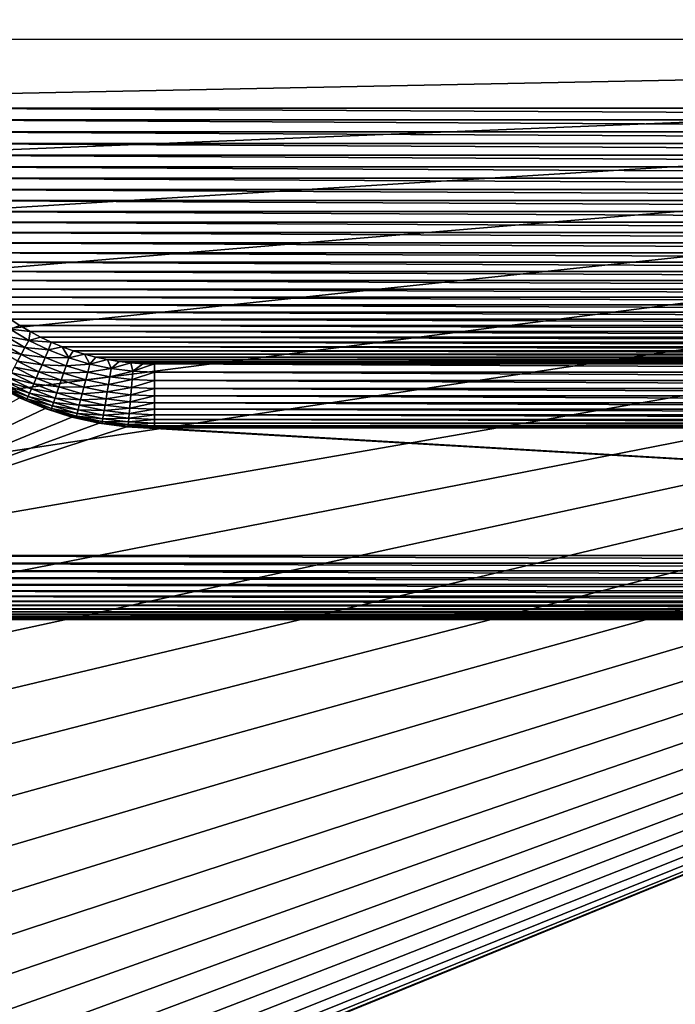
# Model space of a CAD drawing. Extents: x -255 to 255, y -598 to 598.
# Tile 71 of 201: x 163 to 184, y -294 to -264. Entities that reach past the tile are written whole.
import ezdxf

# ---------------------------------------------------------------- set-up
doc = ezdxf.new("R2010")
doc.units = 0
doc.header["$LTSCALE"] = 21.359881
for name, color, linetype in [('1', 7, 'CONTINUOUS'), ('101', 7, 'CONTINUOUS'), ('103', 7, 'CONTINUOUS'), ('106', 7, 'CONTINUOUS'), ('108', 7, 'CONTINUOUS'), ('109', 7, 'CONTINUOUS'), ('135', 7, 'CONTINUOUS'), ('136', 7, 'CONTINUOUS'), ('142', 7, 'CONTINUOUS'), ('2', 7, 'CONTINUOUS')]:
    doc.layers.add(name, color=color, linetype=linetype)

msp = doc.modelspace()

# ---------------------------------------------------------------- linework, layer by layer
at = {"layer": '1', "color": 7, "linetype": 'CONTINUOUS'}
for points in [[(214.258, -363.367), (116.58, -283.398), (152.63, -282.45), (214.258, -363.367)], [(215.024, -364.101), (214.258, -363.367), (152.63, -282.45), (215.024, -364.101)], [(215.725, -364.897), (215.024, -364.101), (152.63, -282.45), (215.725, -364.897)], [(237.8, -282.45), (215.725, -364.897), (152.63, -282.45), (237.8, -282.45)], [(116.58, -285.902), (116.58, -283.398), (213.433, -362.7), (116.58, -285.902)], [(213.433, -362.7), (116.58, -283.398), (214.258, -363.367), (213.433, -362.7)], [(116.42, -288.4), (116.58, -285.902), (213.433, -362.7), (116.42, -288.4)], [(116.099, -290.882), (116.42, -288.4), (213.433, -362.7), (116.099, -290.882)], [(115.621, -293.339), (116.099, -290.882), (213.433, -362.7), (115.621, -293.339)], [(114.986, -295.761), (115.621, -293.339), (213.433, -362.7), (114.986, -295.761)]]:
    msp.add_3dface(points, dxfattribs=at)
at = {"layer": '101', "color": 7, "linetype": 'CONTINUOUS'}
for points in [[(163.484, -275.523, -8), (164.29, -275.857, -8), (154.63, -280.45, -8), (163.484, -275.523, -8)], [(164.29, -275.857, -8), (165.122, -276.119, -8), (154.63, -280.45, -8), (164.29, -275.857, -8)], [(165.122, -276.119, -8), (165.974, -276.308, -8), (154.63, -280.45, -8), (165.122, -276.119, -8)], [(165.974, -276.308, -8), (166.838, -276.422, -8), (154.63, -280.45, -8), (165.974, -276.308, -8)], [(154.63, -280.45, -8), (166.838, -276.422, -8), (235.8, -280.45, -8), (154.63, -280.45, -8)], [(166.838, -276.422, -8), (167.71, -276.46, -8), (235.8, -280.45, -8), (166.838, -276.422, -8)], [(167.71, -276.46, -8), (221.71, -276.46, -8), (235.8, -280.45, -8), (167.71, -276.46, -8)]]:
    msp.add_3dface(points, dxfattribs=at)
at = {"layer": '103', "color": 7, "linetype": 'CONTINUOUS'}
for points in [[(237.8, -282.45), (152.63, -282.45), (237.8, -282.45, -6), (237.8, -282.45)], [(237.8, -282.45, -6), (152.63, -282.45), (152.63, -282.45, -6), (237.8, -282.45, -6)]]:
    msp.add_3dface(points, dxfattribs=at)
at = {"layer": '106', "color": 7, "linetype": 'CONTINUOUS'}
for points in [[(159.71, -266.46, -36), (159.71, -128.46, -36), (229.71, -266.46, -36), (159.71, -266.46, -36)], [(229.71, -266.46, -36), (159.71, -128.46, -36), (229.71, -128.46, -36), (229.71, -266.46, -36)], [(159.719, -266.829, -36), (159.71, -266.46, -36), (229.701, -266.829, -36), (159.719, -266.829, -36)], [(229.701, -266.829, -36), (159.71, -266.46, -36), (229.71, -266.46, -36), (229.701, -266.829, -36)], [(159.744, -267.198, -36), (159.719, -266.829, -36), (229.676, -267.198, -36), (159.744, -267.198, -36)], [(229.676, -267.198, -36), (159.719, -266.829, -36), (229.701, -266.829, -36), (229.676, -267.198, -36)], [(159.787, -267.565, -36), (159.744, -267.198, -36), (229.633, -267.565, -36), (159.787, -267.565, -36)], [(229.633, -267.565, -36), (159.744, -267.198, -36), (229.676, -267.198, -36), (229.633, -267.565, -36)], [(159.846, -267.93, -36), (159.787, -267.565, -36), (229.574, -267.93, -36), (159.846, -267.93, -36)], [(229.574, -267.93, -36), (159.787, -267.565, -36), (229.633, -267.565, -36), (229.574, -267.93, -36)], [(159.922, -268.292, -36), (159.846, -267.93, -36), (229.498, -268.292, -36), (159.922, -268.292, -36)], [(229.498, -268.292, -36), (159.846, -267.93, -36), (229.574, -267.93, -36), (229.498, -268.292, -36)], [(160.015, -268.649, -36), (159.922, -268.292, -36), (229.405, -268.649, -36), (160.015, -268.649, -36)], [(229.405, -268.649, -36), (159.922, -268.292, -36), (229.498, -268.292, -36), (229.405, -268.649, -36)], [(160.125, -269.002, -36), (160.015, -268.649, -36), (229.295, -269.002, -36), (160.125, -269.002, -36)], [(229.295, -269.002, -36), (160.015, -268.649, -36), (229.405, -268.649, -36), (229.295, -269.002, -36)], [(160.25, -269.35, -36), (160.125, -269.002, -36), (229.17, -269.35, -36), (160.25, -269.35, -36)], [(229.17, -269.35, -36), (160.125, -269.002, -36), (229.295, -269.002, -36), (229.17, -269.35, -36)], [(160.392, -269.691, -36), (160.25, -269.35, -36), (229.028, -269.691, -36), (160.392, -269.691, -36)], [(229.028, -269.691, -36), (160.25, -269.35, -36), (229.17, -269.35, -36), (229.028, -269.691, -36)], [(160.549, -270.026, -36), (160.392, -269.691, -36), (228.871, -270.026, -36), (160.549, -270.026, -36)], [(228.871, -270.026, -36), (160.392, -269.691, -36), (229.028, -269.691, -36), (228.871, -270.026, -36)], [(160.721, -270.353, -36), (160.549, -270.026, -36), (228.699, -270.353, -36), (160.721, -270.353, -36)], [(228.699, -270.353, -36), (160.549, -270.026, -36), (228.871, -270.026, -36), (228.699, -270.353, -36)], [(160.908, -270.671, -36), (160.721, -270.353, -36), (228.512, -270.671, -36), (160.908, -270.671, -36)], [(228.512, -270.671, -36), (160.721, -270.353, -36), (228.699, -270.353, -36), (228.512, -270.671, -36)], [(161.11, -270.981, -36), (160.908, -270.671, -36), (228.31, -270.981, -36), (161.11, -270.981, -36)], [(228.31, -270.981, -36), (160.908, -270.671, -36), (228.512, -270.671, -36), (228.31, -270.981, -36)], [(161.326, -271.281, -36), (161.11, -270.981, -36), (228.094, -271.281, -36), (161.326, -271.281, -36)], [(228.094, -271.281, -36), (161.11, -270.981, -36), (228.31, -270.981, -36), (228.094, -271.281, -36)], [(161.555, -271.571, -36), (161.326, -271.281, -36), (227.865, -271.571, -36), (161.555, -271.571, -36)], [(227.865, -271.571, -36), (161.326, -271.281, -36), (228.094, -271.281, -36), (227.865, -271.571, -36)], [(161.798, -271.85, -36), (161.555, -271.571, -36), (227.622, -271.85, -36), (161.798, -271.85, -36)], [(227.622, -271.85, -36), (161.555, -271.571, -36), (227.865, -271.571, -36), (227.622, -271.85, -36)], [(162.053, -272.117, -36), (161.798, -271.85, -36), (227.367, -272.117, -36), (162.053, -272.117, -36)], [(227.367, -272.117, -36), (161.798, -271.85, -36), (227.622, -271.85, -36), (227.367, -272.117, -36)], [(162.32, -272.372, -36), (162.053, -272.117, -36), (227.1, -272.372, -36), (162.32, -272.372, -36)], [(227.1, -272.372, -36), (162.053, -272.117, -36), (227.367, -272.117, -36), (227.1, -272.372, -36)], [(162.599, -272.615, -36), (162.32, -272.372, -36), (226.821, -272.615, -36), (162.599, -272.615, -36)], [(226.821, -272.615, -36), (162.32, -272.372, -36), (227.1, -272.372, -36), (226.821, -272.615, -36)], [(162.889, -272.844, -36), (162.599, -272.615, -36), (226.531, -272.844, -36), (162.889, -272.844, -36)], [(226.531, -272.844, -36), (162.599, -272.615, -36), (226.821, -272.615, -36), (226.531, -272.844, -36)], [(163.189, -273.06, -36), (162.889, -272.844, -36), (226.231, -273.06, -36), (163.189, -273.06, -36)], [(226.231, -273.06, -36), (162.889, -272.844, -36), (226.531, -272.844, -36), (226.231, -273.06, -36)], [(163.499, -273.262, -36), (163.189, -273.06, -36), (225.921, -273.262, -36), (163.499, -273.262, -36)], [(225.921, -273.262, -36), (163.189, -273.06, -36), (226.231, -273.06, -36), (225.921, -273.262, -36)], [(163.817, -273.449, -36), (163.499, -273.262, -36), (225.603, -273.449, -36), (163.817, -273.449, -36)], [(225.603, -273.449, -36), (163.499, -273.262, -36), (225.921, -273.262, -36), (225.603, -273.449, -36)], [(164.144, -273.621, -36), (163.817, -273.449, -36), (225.276, -273.621, -36), (164.144, -273.621, -36)], [(225.276, -273.621, -36), (163.817, -273.449, -36), (225.603, -273.449, -36), (225.276, -273.621, -36)], [(164.479, -273.778, -36), (164.144, -273.621, -36), (224.941, -273.778, -36), (164.479, -273.778, -36)], [(224.941, -273.778, -36), (164.144, -273.621, -36), (225.276, -273.621, -36), (224.941, -273.778, -36)], [(164.82, -273.92, -36), (164.479, -273.778, -36), (224.6, -273.92, -36), (164.82, -273.92, -36)], [(224.6, -273.92, -36), (164.479, -273.778, -36), (224.941, -273.778, -36), (224.6, -273.92, -36)], [(165.168, -274.045, -36), (164.82, -273.92, -36), (224.252, -274.045, -36), (165.168, -274.045, -36)], [(224.252, -274.045, -36), (164.82, -273.92, -36), (224.6, -273.92, -36), (224.252, -274.045, -36)], [(165.521, -274.155, -36), (165.168, -274.045, -36), (223.899, -274.155, -36), (165.521, -274.155, -36)], [(223.899, -274.155, -36), (165.168, -274.045, -36), (224.252, -274.045, -36), (223.899, -274.155, -36)], [(165.878, -274.248, -36), (165.521, -274.155, -36), (223.542, -274.248, -36), (165.878, -274.248, -36)], [(223.542, -274.248, -36), (165.521, -274.155, -36), (223.899, -274.155, -36), (223.542, -274.248, -36)], [(166.24, -274.324, -36), (165.878, -274.248, -36), (223.18, -274.324, -36), (166.24, -274.324, -36)], [(223.18, -274.324, -36), (165.878, -274.248, -36), (223.542, -274.248, -36), (223.18, -274.324, -36)], [(166.605, -274.383, -36), (166.24, -274.324, -36), (222.815, -274.383, -36), (166.605, -274.383, -36)], [(222.815, -274.383, -36), (166.24, -274.324, -36), (223.18, -274.324, -36), (222.815, -274.383, -36)], [(166.972, -274.426, -36), (166.605, -274.383, -36), (222.448, -274.426, -36), (166.972, -274.426, -36)], [(222.448, -274.426, -36), (166.605, -274.383, -36), (222.815, -274.383, -36), (222.448, -274.426, -36)], [(167.341, -274.451, -36), (166.972, -274.426, -36), (222.079, -274.451, -36), (167.341, -274.451, -36)], [(222.079, -274.451, -36), (166.972, -274.426, -36), (222.448, -274.426, -36), (222.079, -274.451, -36)], [(167.71, -274.46, -36), (167.341, -274.451, -36), (221.71, -274.46, -36), (167.71, -274.46, -36)], [(221.71, -274.46, -36), (167.341, -274.451, -36), (222.079, -274.451, -36), (221.71, -274.46, -36)]]:
    msp.add_3dface(points, dxfattribs=at)
at = {"layer": '108', "color": 7, "linetype": 'CONTINUOUS'}
for points in [[(221.71, -276.46, -8), (167.71, -276.46, -8), (221.71, -276.46, -34), (221.71, -276.46, -8)], [(221.71, -276.46, -34), (167.71, -276.46, -8), (167.71, -276.46, -34), (221.71, -276.46, -34)]]:
    msp.add_3dface(points, dxfattribs=at)
at = {"layer": '109', "color": 7, "linetype": 'CONTINUOUS'}
for points in [[(164.29, -275.857, -8), (163.484, -275.523, -8), (164.29, -275.857, -34), (164.29, -275.857, -8)], [(164.29, -275.857, -34), (163.484, -275.523, -8), (163.484, -275.523, -34), (164.29, -275.857, -34)], [(165.122, -276.119, -8), (164.29, -275.857, -8), (165.122, -276.119, -34), (165.122, -276.119, -8)], [(165.122, -276.119, -34), (164.29, -275.857, -8), (164.29, -275.857, -34), (165.122, -276.119, -34)], [(165.974, -276.308, -8), (165.122, -276.119, -8), (165.974, -276.308, -34), (165.974, -276.308, -8)], [(165.974, -276.308, -34), (165.122, -276.119, -8), (165.122, -276.119, -34), (165.974, -276.308, -34)], [(166.838, -276.422, -8), (165.974, -276.308, -8), (166.838, -276.422, -34), (166.838, -276.422, -8)], [(166.838, -276.422, -34), (165.974, -276.308, -8), (165.974, -276.308, -34), (166.838, -276.422, -34)], [(167.71, -276.46, -8), (166.838, -276.422, -8), (167.71, -276.46, -34), (167.71, -276.46, -8)], [(167.71, -276.46, -34), (166.838, -276.422, -8), (166.838, -276.422, -34), (167.71, -276.46, -34)]]:
    msp.add_3dface(points, dxfattribs=at)
at = {"layer": '135', "color": 7, "linetype": 'CONTINUOUS'}
for points in [[(163.189, -273.06, -36), (163.499, -273.262, -36), (163.193, -273.374, -35.983), (163.189, -273.06, -36)], [(163.193, -273.374, -35.983), (163.779, -273.723, -35.983), (163.053, -273.589, -35.932), (163.193, -273.374, -35.983)], [(163.499, -273.262, -36), (163.817, -273.449, -36), (163.193, -273.374, -35.983), (163.499, -273.262, -36)], [(163.193, -273.374, -35.983), (163.817, -273.449, -36), (163.779, -273.723, -35.983), (163.193, -273.374, -35.983)], [(163.053, -273.589, -35.932), (163.657, -273.949, -35.932), (162.917, -273.796, -35.849), (163.053, -273.589, -35.932)], [(163.053, -273.589, -35.932), (163.779, -273.723, -35.983), (163.657, -273.949, -35.932), (163.053, -273.589, -35.932)], [(163.779, -273.723, -35.983), (164.393, -274.023, -35.983), (163.657, -273.949, -35.932), (163.779, -273.723, -35.983)], [(163.817, -273.449, -36), (164.144, -273.621, -36), (163.779, -273.723, -35.983), (163.817, -273.449, -36)], [(164.144, -273.621, -36), (164.479, -273.778, -36), (163.779, -273.723, -35.983), (164.144, -273.621, -36)], [(163.779, -273.723, -35.983), (164.479, -273.778, -36), (164.393, -274.023, -35.983), (163.779, -273.723, -35.983)], [(162.917, -273.796, -35.849), (163.539, -274.167, -35.849), (162.788, -273.993, -35.733), (162.917, -273.796, -35.849)], [(162.788, -273.993, -35.733), (163.539, -274.167, -35.849), (163.427, -274.374, -35.733), (162.788, -273.993, -35.733)], [(162.917, -273.796, -35.849), (163.657, -273.949, -35.932), (163.539, -274.167, -35.849), (162.917, -273.796, -35.849)], [(163.657, -273.949, -35.932), (164.289, -274.258, -35.932), (163.539, -274.167, -35.849), (163.657, -273.949, -35.932)], [(163.657, -273.949, -35.932), (164.393, -274.023, -35.983), (164.289, -274.258, -35.932), (163.657, -273.949, -35.932)], [(164.393, -274.023, -35.983), (165.028, -274.271, -35.983), (164.289, -274.258, -35.932), (164.393, -274.023, -35.983)], [(164.479, -273.778, -36), (164.82, -273.92, -36), (164.393, -274.023, -35.983), (164.479, -273.778, -36)], [(164.393, -274.023, -35.983), (164.82, -273.92, -36), (165.028, -274.271, -35.983), (164.393, -274.023, -35.983)], [(164.82, -273.92, -36), (165.168, -274.045, -36), (165.028, -274.271, -35.983), (164.82, -273.92, -36)], [(165.168, -274.045, -36), (165.521, -274.155, -36), (165.028, -274.271, -35.983), (165.168, -274.045, -36)], [(163.539, -274.167, -35.849), (164.19, -274.485, -35.849), (163.427, -274.374, -35.733), (163.539, -274.167, -35.849)], [(163.539, -274.167, -35.849), (164.289, -274.258, -35.932), (164.19, -274.485, -35.849), (163.539, -274.167, -35.849)], [(164.289, -274.258, -35.932), (164.945, -274.514, -35.932), (164.19, -274.485, -35.849), (164.289, -274.258, -35.932)], [(164.289, -274.258, -35.932), (165.028, -274.271, -35.983), (164.945, -274.514, -35.932), (164.289, -274.258, -35.932)], [(165.028, -274.271, -35.983), (165.683, -274.466, -35.983), (164.945, -274.514, -35.932), (165.028, -274.271, -35.983)], [(165.028, -274.271, -35.983), (165.521, -274.155, -36), (165.683, -274.466, -35.983), (165.028, -274.271, -35.983)], [(165.521, -274.155, -36), (165.878, -274.248, -36), (165.683, -274.466, -35.983), (165.521, -274.155, -36)], [(165.878, -274.248, -36), (166.24, -274.324, -36), (165.683, -274.466, -35.983), (165.878, -274.248, -36)], [(165.683, -274.466, -35.983), (166.24, -274.324, -36), (166.351, -274.606, -35.983), (165.683, -274.466, -35.983)], [(166.24, -274.324, -36), (166.605, -274.383, -36), (166.351, -274.606, -35.983), (166.24, -274.324, -36)], [(163.324, -274.565, -35.588), (164.008, -274.9, -35.588), (163.23, -274.739, -35.415), (163.324, -274.565, -35.588)], [(163.427, -274.374, -35.733), (164.095, -274.701, -35.733), (163.324, -274.565, -35.588), (163.427, -274.374, -35.733)], [(163.324, -274.565, -35.588), (164.095, -274.701, -35.733), (164.008, -274.9, -35.588), (163.324, -274.565, -35.588)], [(163.427, -274.374, -35.733), (164.19, -274.485, -35.849), (164.095, -274.701, -35.733), (163.427, -274.374, -35.733)], [(164.19, -274.485, -35.849), (164.865, -274.749, -35.849), (164.095, -274.701, -35.733), (164.19, -274.485, -35.849)], [(164.19, -274.485, -35.849), (164.945, -274.514, -35.932), (164.865, -274.749, -35.849), (164.19, -274.485, -35.849)], [(164.945, -274.514, -35.932), (165.62, -274.715, -35.932), (164.865, -274.749, -35.849), (164.945, -274.514, -35.932)], [(164.945, -274.514, -35.932), (165.683, -274.466, -35.983), (165.62, -274.715, -35.932), (164.945, -274.514, -35.932)], [(165.683, -274.466, -35.983), (166.351, -274.606, -35.983), (165.62, -274.715, -35.932), (165.683, -274.466, -35.983)], [(165.62, -274.715, -35.932), (166.351, -274.606, -35.983), (166.308, -274.859, -35.932), (165.62, -274.715, -35.932)], [(166.351, -274.606, -35.983), (167.028, -274.69, -35.983), (166.308, -274.859, -35.932), (166.351, -274.606, -35.983)], [(166.605, -274.383, -36), (166.972, -274.426, -36), (166.351, -274.606, -35.983), (166.605, -274.383, -36)], [(166.351, -274.606, -35.983), (166.972, -274.426, -36), (167.028, -274.69, -35.983), (166.351, -274.606, -35.983)], [(166.972, -274.426, -36), (167.341, -274.451, -36), (167.028, -274.69, -35.983), (166.972, -274.426, -36)], [(167.341, -274.451, -36), (167.71, -274.46, -36), (167.028, -274.69, -35.983), (167.341, -274.451, -36)], [(167.71, -274.46, -36), (167.71, -274.718, -35.983), (167.028, -274.69, -35.983), (167.71, -274.46, -36)], [(163.148, -274.891, -35.218), (163.859, -275.239, -35.218), (163.078, -275.019, -35.001), (163.148, -274.891, -35.218)], [(163.23, -274.739, -35.415), (163.929, -275.08, -35.415), (163.148, -274.891, -35.218), (163.23, -274.739, -35.415)], [(163.148, -274.891, -35.218), (163.929, -275.08, -35.415), (163.859, -275.239, -35.218), (163.148, -274.891, -35.218)], [(163.23, -274.739, -35.415), (164.008, -274.9, -35.588), (163.929, -275.08, -35.415), (163.23, -274.739, -35.415)], [(164.008, -274.9, -35.588), (164.717, -275.177, -35.588), (163.929, -275.08, -35.415), (164.008, -274.9, -35.588)], [(164.095, -274.701, -35.733), (164.788, -274.971, -35.733), (164.008, -274.9, -35.588), (164.095, -274.701, -35.733)], [(164.008, -274.9, -35.588), (164.788, -274.971, -35.733), (164.717, -275.177, -35.588), (164.008, -274.9, -35.588)], [(164.095, -274.701, -35.733), (164.865, -274.749, -35.849), (164.788, -274.971, -35.733), (164.095, -274.701, -35.733)], [(164.788, -274.971, -35.733), (165.501, -275.183, -35.733), (164.717, -275.177, -35.588), (164.788, -274.971, -35.733)], [(164.865, -274.749, -35.849), (165.559, -274.955, -35.849), (164.788, -274.971, -35.733), (164.865, -274.749, -35.849)], [(164.788, -274.971, -35.733), (165.559, -274.955, -35.849), (165.501, -275.183, -35.733), (164.788, -274.971, -35.733)], [(164.865, -274.749, -35.849), (165.62, -274.715, -35.932), (165.559, -274.955, -35.849), (164.865, -274.749, -35.849)], [(165.559, -274.955, -35.849), (166.268, -275.104, -35.849), (165.501, -275.183, -35.733), (165.559, -274.955, -35.849)], [(165.62, -274.715, -35.932), (166.308, -274.859, -35.932), (165.559, -274.955, -35.849), (165.62, -274.715, -35.932)], [(165.559, -274.955, -35.849), (166.308, -274.859, -35.932), (166.268, -275.104, -35.849), (165.559, -274.955, -35.849)], [(166.308, -274.859, -35.932), (167.007, -274.946, -35.932), (166.268, -275.104, -35.849), (166.308, -274.859, -35.932)], [(166.268, -275.104, -35.849), (167.007, -274.946, -35.932), (166.986, -275.193, -35.849), (166.268, -275.104, -35.849)], [(166.308, -274.859, -35.932), (167.028, -274.69, -35.983), (167.007, -274.946, -35.932), (166.308, -274.859, -35.932)], [(167.007, -274.946, -35.932), (167.71, -274.975, -35.932), (166.986, -275.193, -35.849), (167.007, -274.946, -35.932)], [(167.71, -274.975, -35.932), (167.71, -275.223, -35.849), (166.986, -275.193, -35.849), (167.71, -274.975, -35.932)], [(167.028, -274.69, -35.983), (167.71, -274.718, -35.983), (167.007, -274.946, -35.932), (167.028, -274.69, -35.983)], [(167.71, -274.718, -35.983), (167.71, -274.721, -35.983), (167.007, -274.946, -35.932), (167.71, -274.718, -35.983)], [(167.71, -274.721, -35.983), (167.71, -274.975, -35.932), (167.007, -274.946, -35.932), (167.71, -274.721, -35.983)], [(162.983, -275.195, -34.518), (163.72, -275.555, -34.518), (162.959, -275.24, -34.261), (162.983, -275.195, -34.518)], [(163.484, -275.523, -34), (162.959, -275.24, -34.261), (163.7, -275.602, -34.261), (163.484, -275.523, -34)], [(162.959, -275.24, -34.261), (163.72, -275.555, -34.518), (163.7, -275.602, -34.261), (162.959, -275.24, -34.261)], [(163.023, -275.121, -34.766), (163.754, -275.478, -34.766), (162.983, -275.195, -34.518), (163.023, -275.121, -34.766)], [(162.983, -275.195, -34.518), (163.754, -275.478, -34.766), (163.72, -275.555, -34.518), (162.983, -275.195, -34.518)], [(163.078, -275.019, -35.001), (163.801, -275.372, -35.001), (163.023, -275.121, -34.766), (163.078, -275.019, -35.001)], [(163.023, -275.121, -34.766), (163.801, -275.372, -35.001), (163.754, -275.478, -34.766), (163.023, -275.121, -34.766)], [(163.078, -275.019, -35.001), (163.859, -275.239, -35.218), (163.801, -275.372, -35.001), (163.078, -275.019, -35.001)], [(163.859, -275.239, -35.218), (164.597, -275.527, -35.218), (163.801, -275.372, -35.001), (163.859, -275.239, -35.218)], [(163.929, -275.08, -35.415), (164.654, -275.363, -35.415), (163.859, -275.239, -35.218), (163.929, -275.08, -35.415)], [(163.859, -275.239, -35.218), (164.654, -275.363, -35.415), (164.597, -275.527, -35.218), (163.859, -275.239, -35.218)], [(163.929, -275.08, -35.415), (164.717, -275.177, -35.588), (164.654, -275.363, -35.415), (163.929, -275.08, -35.415)], [(164.717, -275.177, -35.588), (165.448, -275.394, -35.588), (164.654, -275.363, -35.415), (164.717, -275.177, -35.588)], [(164.717, -275.177, -35.588), (165.501, -275.183, -35.733), (165.448, -275.394, -35.588), (164.717, -275.177, -35.588)], [(165.501, -275.183, -35.733), (166.229, -275.336, -35.733), (165.448, -275.394, -35.588), (165.501, -275.183, -35.733)], [(165.501, -275.183, -35.733), (166.268, -275.104, -35.849), (166.229, -275.336, -35.733), (165.501, -275.183, -35.733)], [(166.268, -275.104, -35.849), (166.986, -275.193, -35.849), (166.229, -275.336, -35.733), (166.268, -275.104, -35.849)], [(166.229, -275.336, -35.733), (166.986, -275.193, -35.849), (166.967, -275.428, -35.733), (166.229, -275.336, -35.733)], [(166.986, -275.193, -35.849), (167.71, -275.223, -35.849), (166.967, -275.428, -35.733), (166.986, -275.193, -35.849)], [(167.71, -275.223, -35.849), (167.71, -275.458, -35.733), (166.967, -275.428, -35.733), (167.71, -275.223, -35.849)], [(164.29, -275.857, -34), (163.484, -275.523, -34), (163.7, -275.602, -34.261), (164.29, -275.857, -34)], [(163.72, -275.555, -34.518), (164.485, -275.854, -34.518), (163.7, -275.602, -34.261), (163.72, -275.555, -34.518)], [(163.754, -275.478, -34.766), (164.513, -275.774, -34.766), (163.72, -275.555, -34.518), (163.754, -275.478, -34.766)], [(163.72, -275.555, -34.518), (164.513, -275.774, -34.766), (164.485, -275.854, -34.518), (163.72, -275.555, -34.518)], [(163.801, -275.372, -35.001), (164.55, -275.664, -35.001), (163.754, -275.478, -34.766), (163.801, -275.372, -35.001)], [(163.754, -275.478, -34.766), (164.55, -275.664, -35.001), (164.513, -275.774, -34.766), (163.754, -275.478, -34.766)], [(163.801, -275.372, -35.001), (164.597, -275.527, -35.218), (164.55, -275.664, -35.001), (163.801, -275.372, -35.001)], [(164.597, -275.527, -35.218), (165.357, -275.753, -35.218), (164.55, -275.664, -35.001), (164.597, -275.527, -35.218)], [(164.654, -275.363, -35.415), (165.399, -275.585, -35.415), (164.597, -275.527, -35.218), (164.654, -275.363, -35.415)], [(164.597, -275.527, -35.218), (165.399, -275.585, -35.415), (165.357, -275.753, -35.218), (164.597, -275.527, -35.218)], [(164.654, -275.363, -35.415), (165.448, -275.394, -35.588), (165.399, -275.585, -35.415), (164.654, -275.363, -35.415)], [(165.399, -275.585, -35.415), (166.161, -275.745, -35.415), (165.357, -275.753, -35.218), (165.399, -275.585, -35.415)], [(165.448, -275.394, -35.588), (166.193, -275.551, -35.588), (165.399, -275.585, -35.415), (165.448, -275.394, -35.588)], [(165.399, -275.585, -35.415), (166.193, -275.551, -35.588), (166.161, -275.745, -35.415), (165.399, -275.585, -35.415)], [(165.448, -275.394, -35.588), (166.229, -275.336, -35.733), (166.193, -275.551, -35.588), (165.448, -275.394, -35.588)], [(166.193, -275.551, -35.588), (166.949, -275.645, -35.588), (166.161, -275.745, -35.415), (166.193, -275.551, -35.588)], [(166.229, -275.336, -35.733), (166.967, -275.428, -35.733), (166.193, -275.551, -35.588), (166.229, -275.336, -35.733)], [(166.193, -275.551, -35.588), (166.967, -275.428, -35.733), (166.949, -275.645, -35.588), (166.193, -275.551, -35.588)], [(166.967, -275.428, -35.733), (167.71, -275.458, -35.733), (166.949, -275.645, -35.588), (166.967, -275.428, -35.733)], [(167.71, -275.458, -35.733), (167.71, -275.676, -35.588), (166.949, -275.645, -35.588), (167.71, -275.458, -35.733)], [(164.29, -275.857, -34), (163.7, -275.602, -34.261), (164.469, -275.902, -34.261), (164.29, -275.857, -34)], [(163.7, -275.602, -34.261), (164.485, -275.854, -34.518), (164.469, -275.902, -34.261), (163.7, -275.602, -34.261)], [(165.122, -276.119, -34), (164.29, -275.857, -34), (164.469, -275.902, -34.261), (165.122, -276.119, -34)], [(164.485, -275.854, -34.518), (165.272, -276.088, -34.518), (164.469, -275.902, -34.261), (164.485, -275.854, -34.518)], [(164.513, -275.774, -34.766), (165.293, -276.006, -34.766), (164.485, -275.854, -34.518), (164.513, -275.774, -34.766)], [(164.485, -275.854, -34.518), (165.293, -276.006, -34.766), (165.272, -276.088, -34.518), (164.485, -275.854, -34.518)], [(164.55, -275.664, -35.001), (165.321, -275.894, -35.001), (164.513, -275.774, -34.766), (164.55, -275.664, -35.001)], [(164.513, -275.774, -34.766), (165.321, -275.894, -35.001), (165.293, -276.006, -34.766), (164.513, -275.774, -34.766)], [(164.55, -275.664, -35.001), (165.357, -275.753, -35.218), (165.321, -275.894, -35.001), (164.55, -275.664, -35.001)], [(165.321, -275.894, -35.001), (166.108, -276.059, -35.001), (165.293, -276.006, -34.766), (165.321, -275.894, -35.001)], [(165.357, -275.753, -35.218), (166.132, -275.915, -35.218), (165.321, -275.894, -35.001), (165.357, -275.753, -35.218)], [(165.321, -275.894, -35.001), (166.132, -275.915, -35.218), (166.108, -276.059, -35.001), (165.321, -275.894, -35.001)], [(165.357, -275.753, -35.218), (166.161, -275.745, -35.415), (166.132, -275.915, -35.218), (165.357, -275.753, -35.218)], [(166.161, -275.745, -35.415), (166.933, -275.841, -35.415), (166.132, -275.915, -35.218), (166.161, -275.745, -35.415)], [(166.132, -275.915, -35.218), (166.933, -275.841, -35.415), (166.918, -276.013, -35.218), (166.132, -275.915, -35.218)], [(166.161, -275.745, -35.415), (166.949, -275.645, -35.588), (166.933, -275.841, -35.415), (166.161, -275.745, -35.415)], [(166.933, -275.841, -35.415), (167.71, -275.873, -35.415), (166.918, -276.013, -35.218), (166.933, -275.841, -35.415)], [(167.71, -275.873, -35.415), (167.71, -276.046, -35.218), (166.918, -276.013, -35.218), (167.71, -275.873, -35.415)], [(166.949, -275.645, -35.588), (167.71, -275.676, -35.588), (166.933, -275.841, -35.415), (166.949, -275.645, -35.588)], [(167.71, -275.676, -35.588), (167.71, -275.873, -35.415), (166.933, -275.841, -35.415), (167.71, -275.676, -35.588)], [(165.122, -276.119, -34), (164.469, -275.902, -34.261), (165.259, -276.137, -34.261), (165.122, -276.119, -34)], [(164.469, -275.902, -34.261), (165.272, -276.088, -34.518), (165.259, -276.137, -34.261), (164.469, -275.902, -34.261)], [(165.974, -276.308, -34), (165.122, -276.119, -34), (165.259, -276.137, -34.261), (165.974, -276.308, -34)], [(165.272, -276.088, -34.518), (166.075, -276.256, -34.518), (165.259, -276.137, -34.261), (165.272, -276.088, -34.518)], [(165.974, -276.308, -34), (165.259, -276.137, -34.261), (166.067, -276.307, -34.261), (165.974, -276.308, -34)], [(165.259, -276.137, -34.261), (166.075, -276.256, -34.518), (166.067, -276.307, -34.261), (165.259, -276.137, -34.261)], [(165.293, -276.006, -34.766), (166.089, -276.173, -34.766), (165.272, -276.088, -34.518), (165.293, -276.006, -34.766)], [(165.272, -276.088, -34.518), (166.089, -276.173, -34.766), (166.075, -276.256, -34.518), (165.272, -276.088, -34.518)], [(165.293, -276.006, -34.766), (166.108, -276.059, -35.001), (166.089, -276.173, -34.766), (165.293, -276.006, -34.766)], [(166.089, -276.173, -34.766), (166.897, -276.274, -34.766), (166.075, -276.256, -34.518), (166.089, -276.173, -34.766)], [(166.108, -276.059, -35.001), (166.906, -276.158, -35.001), (166.089, -276.173, -34.766), (166.108, -276.059, -35.001)], [(166.089, -276.173, -34.766), (166.906, -276.158, -35.001), (166.897, -276.274, -34.766), (166.089, -276.173, -34.766)], [(166.132, -275.915, -35.218), (166.918, -276.013, -35.218), (166.108, -276.059, -35.001), (166.132, -275.915, -35.218)], [(166.108, -276.059, -35.001), (166.918, -276.013, -35.218), (166.906, -276.158, -35.001), (166.108, -276.059, -35.001)], [(166.906, -276.158, -35.001), (167.71, -276.192, -35.001), (166.897, -276.274, -34.766), (166.906, -276.158, -35.001)], [(167.71, -276.192, -35.001), (167.71, -276.308, -34.766), (166.897, -276.274, -34.766), (167.71, -276.192, -35.001)], [(166.918, -276.013, -35.218), (167.71, -276.046, -35.218), (166.906, -276.158, -35.001), (166.918, -276.013, -35.218)], [(167.71, -276.046, -35.218), (167.71, -276.192, -35.001), (166.906, -276.158, -35.001), (167.71, -276.046, -35.218)], [(166.838, -276.422, -34), (165.974, -276.308, -34), (166.067, -276.307, -34.261), (166.838, -276.422, -34)], [(166.075, -276.256, -34.518), (166.89, -276.358, -34.518), (166.067, -276.307, -34.261), (166.075, -276.256, -34.518)], [(166.838, -276.422, -34), (166.067, -276.307, -34.261), (166.886, -276.409, -34.261), (166.838, -276.422, -34)], [(166.067, -276.307, -34.261), (166.89, -276.358, -34.518), (166.886, -276.409, -34.261), (166.067, -276.307, -34.261)], [(166.075, -276.256, -34.518), (166.897, -276.274, -34.766), (166.89, -276.358, -34.518), (166.075, -276.256, -34.518)], [(167.71, -276.443, -34.261), (166.838, -276.422, -34), (166.886, -276.409, -34.261), (167.71, -276.443, -34.261)], [(167.71, -276.46, -34), (166.838, -276.422, -34), (167.71, -276.443, -34.261), (167.71, -276.46, -34)], [(166.89, -276.358, -34.518), (167.71, -276.392, -34.518), (166.886, -276.409, -34.261), (166.89, -276.358, -34.518)], [(167.71, -276.392, -34.518), (167.71, -276.443, -34.261), (166.886, -276.409, -34.261), (167.71, -276.392, -34.518)], [(166.897, -276.274, -34.766), (167.71, -276.308, -34.766), (166.89, -276.358, -34.518), (166.897, -276.274, -34.766)], [(167.71, -276.308, -34.766), (167.71, -276.392, -34.518), (166.89, -276.358, -34.518), (167.71, -276.308, -34.766)]]:
    msp.add_3dface(points, dxfattribs=at)
at = {"layer": '136', "color": 7, "linetype": 'CONTINUOUS'}
for points in [[(167.71, -274.46, -36), (221.71, -274.46, -36), (221.71, -274.718, -35.983), (167.71, -274.46, -36)], [(167.71, -274.46, -36), (221.71, -274.718, -35.983), (167.71, -274.718, -35.983), (167.71, -274.46, -36)], [(221.71, -274.718, -35.983), (221.71, -274.975, -35.932), (167.71, -274.718, -35.983), (221.71, -274.718, -35.983)], [(167.71, -274.718, -35.983), (221.71, -274.975, -35.932), (167.71, -274.721, -35.983), (167.71, -274.718, -35.983)], [(167.71, -274.721, -35.983), (221.71, -274.975, -35.932), (167.71, -274.975, -35.932), (167.71, -274.721, -35.983)], [(221.71, -274.975, -35.932), (221.71, -275.223, -35.849), (167.71, -274.975, -35.932), (221.71, -274.975, -35.932)], [(167.71, -274.975, -35.932), (221.71, -275.223, -35.849), (167.71, -275.223, -35.849), (167.71, -274.975, -35.932)], [(221.71, -275.223, -35.849), (221.71, -275.458, -35.733), (167.71, -275.223, -35.849), (221.71, -275.223, -35.849)], [(167.71, -275.223, -35.849), (221.71, -275.458, -35.733), (167.71, -275.458, -35.733), (167.71, -275.223, -35.849)], [(221.71, -275.458, -35.733), (221.71, -275.676, -35.588), (167.71, -275.458, -35.733), (221.71, -275.458, -35.733)], [(167.71, -275.458, -35.733), (221.71, -275.676, -35.588), (167.71, -275.676, -35.588), (167.71, -275.458, -35.733)], [(221.71, -275.676, -35.588), (221.71, -275.873, -35.415), (167.71, -275.676, -35.588), (221.71, -275.676, -35.588)], [(167.71, -275.676, -35.588), (221.71, -275.873, -35.415), (167.71, -275.873, -35.415), (167.71, -275.676, -35.588)], [(221.71, -275.873, -35.415), (221.71, -276.046, -35.218), (167.71, -275.873, -35.415), (221.71, -275.873, -35.415)], [(167.71, -275.873, -35.415), (221.71, -276.046, -35.218), (167.71, -276.046, -35.218), (167.71, -275.873, -35.415)], [(221.71, -276.046, -35.218), (221.71, -276.192, -35.001), (167.71, -276.046, -35.218), (221.71, -276.046, -35.218)], [(167.71, -276.046, -35.218), (221.71, -276.192, -35.001), (167.71, -276.192, -35.001), (167.71, -276.046, -35.218)], [(221.71, -276.192, -35.001), (221.71, -276.308, -34.766), (167.71, -276.192, -35.001), (221.71, -276.192, -35.001)], [(167.71, -276.192, -35.001), (221.71, -276.308, -34.766), (167.71, -276.308, -34.766), (167.71, -276.192, -35.001)], [(221.71, -276.308, -34.766), (221.71, -276.392, -34.518), (167.71, -276.308, -34.766), (221.71, -276.308, -34.766)], [(167.71, -276.308, -34.766), (221.71, -276.392, -34.518), (167.71, -276.392, -34.518), (167.71, -276.308, -34.766)], [(221.71, -276.392, -34.518), (221.71, -276.443, -34.261), (167.71, -276.392, -34.518), (221.71, -276.392, -34.518)], [(167.71, -276.392, -34.518), (221.71, -276.443, -34.261), (167.71, -276.443, -34.261), (167.71, -276.392, -34.518)], [(221.71, -276.46, -34), (167.71, -276.46, -34), (167.71, -276.443, -34.261), (221.71, -276.46, -34)], [(221.71, -276.443, -34.261), (221.71, -276.46, -34), (167.71, -276.443, -34.261), (221.71, -276.443, -34.261)]]:
    msp.add_3dface(points, dxfattribs=at)
at = {"layer": '142', "color": 7, "linetype": 'CONTINUOUS'}
for points in [[(154.389, -280.691, -7.985), (154.63, -280.45, -8), (236.041, -280.691, -7.985), (154.389, -280.691, -7.985)], [(154.63, -280.45, -8), (235.8, -280.45, -8), (236.041, -280.691, -7.985), (154.63, -280.45, -8)], [(154.153, -280.927, -7.942), (154.389, -280.691, -7.985), (236.277, -280.927, -7.942), (154.153, -280.927, -7.942)], [(236.277, -280.927, -7.942), (154.389, -280.691, -7.985), (236.041, -280.691, -7.985), (236.277, -280.927, -7.942)], [(153.929, -281.151, -7.873), (154.153, -280.927, -7.942), (236.501, -281.151, -7.873), (153.929, -281.151, -7.873)], [(236.501, -281.151, -7.873), (154.153, -280.927, -7.942), (236.277, -280.927, -7.942), (236.501, -281.151, -7.873)], [(153.527, -281.553, -7.669), (153.719, -281.361, -7.78), (236.903, -281.553, -7.669), (153.527, -281.553, -7.669)], [(153.719, -281.361, -7.78), (153.929, -281.151, -7.873), (236.711, -281.361, -7.78), (153.719, -281.361, -7.78)], [(236.903, -281.553, -7.669), (153.719, -281.361, -7.78), (236.711, -281.361, -7.78), (236.903, -281.553, -7.669)], [(236.711, -281.361, -7.78), (153.929, -281.151, -7.873), (236.501, -281.151, -7.873), (236.711, -281.361, -7.78)], [(153.204, -281.876, -7.402), (153.355, -281.725, -7.541), (237.226, -281.876, -7.402), (153.204, -281.876, -7.402)], [(153.355, -281.725, -7.541), (153.527, -281.553, -7.669), (237.075, -281.725, -7.541), (153.355, -281.725, -7.541)], [(237.226, -281.876, -7.402), (153.355, -281.725, -7.541), (237.075, -281.725, -7.541), (237.226, -281.876, -7.402)], [(237.075, -281.725, -7.541), (153.527, -281.553, -7.669), (236.903, -281.553, -7.669), (237.075, -281.725, -7.541)], [(152.961, -282.119, -7.102), (153.073, -282.007, -7.255), (237.469, -282.119, -7.102), (152.961, -282.119, -7.102)], [(153.073, -282.007, -7.255), (153.204, -281.876, -7.402), (237.357, -282.007, -7.255), (153.073, -282.007, -7.255)], [(237.469, -282.119, -7.102), (153.073, -282.007, -7.255), (237.357, -282.007, -7.255), (237.469, -282.119, -7.102)], [(237.357, -282.007, -7.255), (153.204, -281.876, -7.402), (237.226, -281.876, -7.402), (237.357, -282.007, -7.255)], [(152.687, -282.393, -6.472), (152.732, -282.348, -6.631), (237.743, -282.393, -6.472), (152.687, -282.393, -6.472)], [(152.732, -282.348, -6.631), (152.792, -282.288, -6.789), (237.698, -282.348, -6.631), (152.732, -282.348, -6.631)], [(237.743, -282.393, -6.472), (152.732, -282.348, -6.631), (237.698, -282.348, -6.631), (237.743, -282.393, -6.472)], [(152.792, -282.288, -6.789), (152.868, -282.212, -6.946), (237.638, -282.288, -6.789), (152.792, -282.288, -6.789)], [(237.698, -282.348, -6.631), (152.792, -282.288, -6.789), (237.638, -282.288, -6.789), (237.698, -282.348, -6.631)], [(152.868, -282.212, -6.946), (152.961, -282.119, -7.102), (237.562, -282.212, -6.946), (152.868, -282.212, -6.946)], [(237.638, -282.288, -6.789), (152.868, -282.212, -6.946), (237.562, -282.212, -6.946), (237.638, -282.288, -6.789)], [(237.562, -282.212, -6.946), (152.961, -282.119, -7.102), (237.469, -282.119, -7.102), (237.562, -282.212, -6.946)], [(237.8, -282.45, -6), (152.63, -282.45, -6), (152.636, -282.444, -6.157), (237.8, -282.45, -6)], [(152.636, -282.444, -6.157), (152.655, -282.425, -6.315), (237.794, -282.444, -6.157), (152.636, -282.444, -6.157)], [(237.8, -282.45, -6), (152.636, -282.444, -6.157), (237.794, -282.444, -6.157), (237.8, -282.45, -6)], [(152.655, -282.425, -6.315), (152.687, -282.393, -6.472), (237.775, -282.425, -6.315), (152.655, -282.425, -6.315)], [(237.794, -282.444, -6.157), (152.655, -282.425, -6.315), (237.775, -282.425, -6.315), (237.794, -282.444, -6.157)], [(237.775, -282.425, -6.315), (152.687, -282.393, -6.472), (237.743, -282.393, -6.472), (237.775, -282.425, -6.315)]]:
    msp.add_3dface(points, dxfattribs=at)
at = {"layer": '2', "color": 7, "linetype": 'CONTINUOUS'}
for points in [[(248.416, -264.3, 7), (248.416, -64, 7), (117.07, -261.833, 7), (248.416, -264.3, 7)], [(118.4, -264.309, 7), (248.416, -264.3, 7), (117.07, -261.833, 7), (118.4, -264.309, 7)], [(77.55, -415.216, 7), (248.416, -264.3, 7), (-64.2, -415.216, 7), (77.55, -415.216, 7)], [(-64.2, -415.216, 7), (248.416, -264.3, 7), (94.035, -327.203, 7), (-64.2, -415.216, 7)], [(80.359, -415.302, 7), (248.416, -264.3, 7), (77.55, -415.216, 7), (80.359, -415.302, 7)], [(83.158, -415.562, 7), (248.416, -264.3, 7), (80.359, -415.302, 7), (83.158, -415.562, 7)], [(85.935, -415.993, 7), (248.416, -264.3, 7), (83.158, -415.562, 7), (85.935, -415.993, 7)], [(88.681, -416.594, 7), (248.416, -264.3, 7), (85.935, -415.993, 7), (88.681, -416.594, 7)], [(91.384, -417.363, 7), (248.416, -264.3, 7), (88.681, -416.594, 7), (91.384, -417.363, 7)], [(94.035, -418.297, 7), (248.416, -264.3, 7), (91.384, -417.363, 7), (94.035, -418.297, 7)], [(96.623, -419.393, 7), (248.416, -264.3, 7), (94.035, -418.297, 7), (96.623, -419.393, 7)], [(94.035, -327.203, 7), (248.416, -264.3, 7), (96.623, -326.107, 7), (94.035, -327.203, 7)], [(99.139, -420.646, 7), (248.416, -264.3, 7), (96.623, -419.393, 7), (99.139, -420.646, 7)], [(96.623, -326.107, 7), (248.416, -264.3, 7), (99.139, -324.854, 7), (96.623, -326.107, 7)], [(101.573, -422.051, 7), (248.416, -264.3, 7), (99.139, -420.646, 7), (101.573, -422.051, 7)], [(99.139, -324.854, 7), (248.416, -264.3, 7), (101.573, -323.449, 7), (99.139, -324.854, 7)], [(103.916, -423.604, 7), (248.416, -264.3, 7), (101.573, -422.051, 7), (103.916, -423.604, 7)], [(101.573, -323.449, 7), (248.416, -264.3, 7), (103.916, -321.896, 7), (101.573, -323.449, 7)], [(106.159, -425.297, 7), (248.416, -264.3, 7), (103.916, -423.604, 7), (106.159, -425.297, 7)], [(103.916, -321.896, 7), (248.416, -264.3, 7), (106.159, -320.203, 7), (103.916, -321.896, 7)], [(108.293, -427.126, 7), (248.416, -264.3, 7), (106.159, -425.297, 7), (108.293, -427.126, 7)], [(106.159, -320.203, 7), (248.416, -264.3, 7), (108.293, -318.374, 7), (106.159, -320.203, 7)], [(110.311, -429.082, 7), (248.416, -264.3, 7), (108.293, -427.126, 7), (110.311, -429.082, 7)], [(108.293, -318.374, 7), (248.416, -264.3, 7), (110.311, -316.418, 7), (108.293, -318.374, 7)], [(112.205, -431.16, 7), (248.416, -264.3, 7), (110.311, -429.082, 7), (112.205, -431.16, 7)], [(110.311, -316.418, 7), (248.416, -264.3, 7), (112.205, -314.34, 7), (110.311, -316.418, 7)], [(113.967, -433.349, 7), (248.416, -264.3, 7), (112.205, -431.16, 7), (113.967, -433.349, 7)], [(112.205, -314.34, 7), (248.416, -264.3, 7), (113.967, -312.151, 7), (112.205, -314.34, 7)], [(115.591, -435.643, 7), (248.416, -264.3, 7), (113.967, -433.349, 7), (115.591, -435.643, 7)], [(113.967, -312.151, 7), (248.416, -264.3, 7), (115.591, -309.857, 7), (113.967, -312.151, 7)], [(117.07, -438.033, 7), (248.416, -264.3, 7), (115.591, -435.643, 7), (117.07, -438.033, 7)], [(115.591, -309.857, 7), (248.416, -264.3, 7), (117.07, -307.467, 7), (115.591, -309.857, 7)], [(118.4, -440.509, 7), (248.416, -264.3, 7), (117.07, -438.033, 7), (118.4, -440.509, 7)], [(117.07, -307.467, 7), (248.416, -264.3, 7), (118.4, -304.991, 7), (117.07, -307.467, 7)], [(119.575, -443.062, 7), (248.416, -264.3, 7), (118.4, -440.509, 7), (119.575, -443.062, 7)], [(118.4, -304.991, 7), (248.416, -264.3, 7), (119.575, -302.438, 7), (118.4, -304.991, 7)], [(119.575, -266.862, 7), (248.416, -264.3, 7), (118.4, -264.309, 7), (119.575, -266.862, 7)], [(120.59, -445.683, 7), (248.416, -264.3, 7), (119.575, -443.062, 7), (120.59, -445.683, 7)], [(119.575, -302.438, 7), (248.416, -264.3, 7), (120.59, -299.817, 7), (119.575, -302.438, 7)], [(120.59, -269.483, 7), (248.416, -264.3, 7), (119.575, -266.862, 7), (120.59, -269.483, 7)], [(121.442, -448.362, 7), (248.416, -264.3, 7), (120.59, -445.683, 7), (121.442, -448.362, 7)], [(120.59, -299.817, 7), (248.416, -264.3, 7), (121.442, -297.138, 7), (120.59, -299.817, 7)], [(121.442, -272.162, 7), (248.416, -264.3, 7), (120.59, -269.483, 7), (121.442, -272.162, 7)], [(122.128, -451.087, 7), (248.416, -264.3, 7), (121.442, -448.362, 7), (122.128, -451.087, 7)], [(121.442, -297.138, 7), (248.416, -264.3, 7), (122.128, -294.413, 7), (121.442, -297.138, 7)], [(122.128, -274.887, 7), (248.416, -264.3, 7), (121.442, -272.162, 7), (122.128, -274.887, 7)], [(122.644, -453.85, 7), (248.416, -264.3, 7), (122.128, -451.087, 7), (122.644, -453.85, 7)], [(122.128, -294.413, 7), (248.416, -264.3, 7), (122.644, -291.65, 7), (122.128, -294.413, 7)], [(122.644, -277.65, 7), (248.416, -264.3, 7), (122.128, -274.887, 7), (122.644, -277.65, 7)], [(122.989, -456.639, 7), (248.416, -264.3, 7), (122.644, -453.85, 7), (122.989, -456.639, 7)], [(122.644, -291.65, 7), (248.416, -264.3, 7), (122.989, -288.861, 7), (122.644, -291.65, 7)], [(122.989, -280.439, 7), (248.416, -264.3, 7), (122.644, -277.65, 7), (122.989, -280.439, 7)], [(123.163, -459.445, 7), (248.416, -264.3, 7), (122.989, -456.639, 7), (123.163, -459.445, 7)], [(122.989, -288.861, 7), (248.416, -264.3, 7), (123.163, -286.055, 7), (122.989, -288.861, 7)], [(123.163, -283.245, 7), (248.416, -264.3, 7), (122.989, -280.439, 7), (123.163, -283.245, 7)], [(248.416, -464.6, 7), (248.416, -264.3, 7), (123.163, -462.255, 7), (248.416, -464.6, 7)], [(123.163, -462.255, 7), (248.416, -264.3, 7), (123.163, -459.445, 7), (123.163, -462.255, 7)], [(123.163, -286.055, 7), (248.416, -264.3, 7), (123.163, -283.245, 7), (123.163, -286.055, 7)]]:
    msp.add_3dface(points, dxfattribs=at)

doc.saveas('drawing.dxf')
